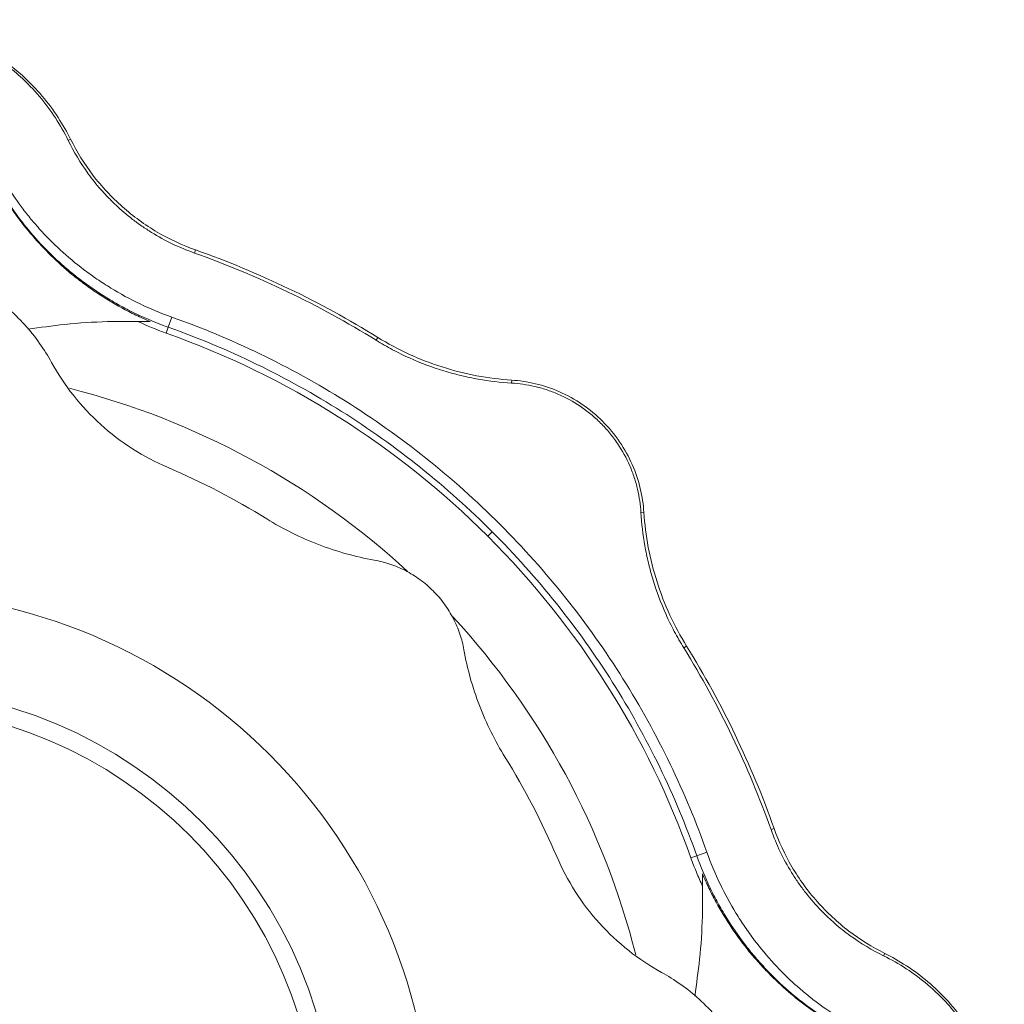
# Model space of a CAD drawing. Header units: millimetres. Extents: x 25 to 818, y -75 to 685.
# Tile 10 of 10: x 663 to 811, y 535 to 684. Entities that reach past the tile are written whole.
import ezdxf

# ---------------------------------------------------------------- set-up
doc = ezdxf.new("R2010")
doc.units = ezdxf.units.MM

msp = doc.modelspace()

# ---------------------------------------------------------------- linework, layer by layer
at = {"color": 8, "linetype": 'Continuous', "lineweight": 0}
for p, q in [((670.58, 665.46), (670.22, 665.28)), ((689.42, 648.78), (689.25, 648.31)), ((685.83, 638.65), (685.28, 637.12)), ((685.28, 637.12), (684.97, 636.24)), ((716.91, 635.58), (716.65, 635.16)), ((737.11, 629.13), (737.08, 628.69)), ((757.05, 609.19), (756.61, 609.16)), ((734.17, 606.26), (733.51, 605.59)), ((763.5, 589), (763.08, 588.73)), ((776.7, 561.5), (776.23, 561.33)), ((765.04, 557.37), (764.15, 557.05)), ((766.57, 557.91), (765.04, 557.37)), ((793.38, 542.66), (793.2, 542.3))]:
    msp.add_line(p, q, dxfattribs=at)
at = {"color": 7, "linetype": 'Continuous', "lineweight": 15}
for radius in [83.65, 69.22, 66.5]:
    msp.add_circle((641.43, 513.51), radius, dxfattribs=at)
for radius, start, end in [(130.22, 45, 70.4655), (118, 47.3326, 75.791), (130.22, 19.5345, 45), (118, 14.2023, 42.6378)]:
    msp.add_arc((641.43, 513.51), radius, start, end, dxfattribs=at)
for points, knots in [([(612.28, 665.46), (612.82, 666.55), (613.44, 667.64), (614.86, 669.82), (615.66, 670.9), (617.44, 673.01), (618.43, 674.04), (620.59, 676.01), (621.77, 676.95), (624.3, 678.68), (625.65, 679.47), (628.51, 680.88), (630.02, 681.49), (633.15, 682.48), (634.77, 682.86), (638.07, 683.37), (639.75, 683.51), (643.11, 683.51), (644.79, 683.37), (648.09, 682.86), (649.71, 682.48), (652.84, 681.49), (654.34, 680.88), (657.21, 679.47), (658.56, 678.68), (661.09, 676.95), (662.27, 676.01), (664.43, 674.04), (665.41, 673.01), (667.2, 670.9), (668, 669.82), (669.41, 667.64), (670.04, 666.55), (670.58, 665.46)], [0, 0, 0, 0, 0.0625, 0.0625, 0.125, 0.125, 0.1875, 0.1875, 0.25, 0.25, 0.3125, 0.3125, 0.375, 0.375, 0.4375, 0.4375, 0.5, 0.5, 0.5625, 0.5625, 0.625, 0.625, 0.6875, 0.6875, 0.75, 0.75, 0.8125, 0.8125, 0.875, 0.875, 0.9375, 0.9375, 1, 1, 1, 1]), ([(670.22, 665.28), (669.65, 666.45), (669.01, 667.58), (667.57, 669.8), (666.77, 670.87), (665, 672.95), (664.03, 673.96), (662.44, 675.41), (661.88, 675.88), (660.72, 676.8), (660.13, 677.24), (658.28, 678.5), (656.97, 679.27), (655.22, 680.13), (654.87, 680.29), (654.15, 680.61), (653.78, 680.77), (652.67, 681.21), (651.92, 681.48), (649.64, 682.21), (648.08, 682.59), (646.05, 682.91), (645.65, 682.96), (644.83, 683.06), (644.41, 683.1), (643.17, 683.2), (642.34, 683.24), (639.86, 683.24), (638.22, 683.12), (635.78, 682.75), (634.97, 682.59), (633.37, 682.22), (632.59, 682.01), (631.06, 681.53), (630.31, 681.26), (628.84, 680.68), (628.12, 680.36), (626, 679.33), (624.68, 678.56), (622.82, 677.3), (622.22, 676.86), (621.06, 675.95), (620.5, 675.48), (618.89, 674.03), (617.91, 673.02), (616.13, 670.92), (615.32, 669.84), (613.86, 667.6), (613.21, 666.45), (612.64, 665.28)], [0, 0, 0, 0, 0.0625, 0.0625, 0.125, 0.125, 0.1875, 0.1875, 0.21875, 0.21875, 0.25, 0.25, 0.3125, 0.3125, 0.328125, 0.328125, 0.34375, 0.34375, 0.375, 0.375, 0.4375, 0.4375, 0.453125, 0.453125, 0.46875, 0.46875, 0.5, 0.5, 0.5625, 0.5625, 0.59375, 0.59375, 0.625, 0.625, 0.65625, 0.65625, 0.6875, 0.6875, 0.75, 0.75, 0.78125, 0.78125, 0.8125, 0.8125, 0.875, 0.875, 0.9375, 0.9375, 1, 1, 1, 1]), ([(689.42, 648.78), (687.44, 649.48), (685.5, 650.38), (681.78, 652.56), (680.01, 653.85), (676.75, 656.73), (675.26, 658.33), (672.64, 661.76), (671.51, 663.58), (670.58, 665.46)], [0, 0, 0, 0, 0.25, 0.25, 0.5, 0.5, 0.75, 0.75, 1, 1, 1, 1]), ([(689.25, 648.31), (686.94, 649.13), (684.79, 650.17), (682.29, 651.72), (681.8, 652.04), (680.84, 652.7), (680.38, 653.04), (679.03, 654.08), (678.19, 654.8), (677, 655.93), (676.61, 656.31), (675.86, 657.08), (675.5, 657.47), (674.46, 658.66), (673.83, 659.46), (672.05, 661.9), (671.06, 663.57), (670.22, 665.28)], [0, 0, 0, 0, 0.25, 0.25, 0.3125, 0.3125, 0.375, 0.375, 0.5, 0.5, 0.5625, 0.5625, 0.625, 0.625, 0.75, 0.75, 1, 1, 1, 1]), ([(658.79, 662.29), (660, 659.91), (661.42, 657.59), (663.53, 654.76), (663.97, 654.2), (664.88, 653.08), (665.36, 652.53), (666.84, 650.88), (667.89, 649.82), (670.12, 647.75), (671.31, 646.75), (673.22, 645.31), (673.88, 644.83), (674.89, 644.14), (675.24, 643.91), (675.94, 643.46), (676.29, 643.24), (679.48, 641.29), (682.53, 639.82), (685.83, 638.65)], [0, 0, 0, 0, 0.25, 0.25, 0.3125, 0.3125, 0.375, 0.375, 0.5, 0.5, 0.625, 0.625, 0.6875, 0.6875, 0.71875, 0.71875, 0.75, 0.75, 1, 1, 1, 1]), ([(658.3, 660.79), (658.9, 659.61), (659.56, 658.43), (660.99, 656.1), (661.77, 654.96), (663.44, 652.71), (664.34, 651.6), (666.27, 649.44), (667.3, 648.38), (668.97, 646.83), (669.54, 646.32), (670.74, 645.31), (671.36, 644.8), (673.28, 643.34), (674.62, 642.42), (676.73, 641.12), (677.46, 640.7), (678.94, 639.88), (679.71, 639.49), (682.04, 638.37), (683.64, 637.71), (685.28, 637.12)], [0, 0, 0, 0, 0.125, 0.125, 0.25, 0.25, 0.375, 0.375, 0.5, 0.5, 0.5625, 0.5625, 0.625, 0.625, 0.75, 0.75, 0.8125, 0.8125, 0.875, 0.875, 1, 1, 1, 1]), ([(682.6, 637.96), (681.86, 638.27), (681.14, 638.6), (679.7, 639.29), (678.99, 639.65), (676.93, 640.78), (675.62, 641.57), (673.74, 642.84), (673.13, 643.28), (671.93, 644.17), (671.35, 644.62), (669.65, 646.02), (668.59, 646.97), (666.61, 648.91), (665.68, 649.91), (663.93, 651.95), (663.11, 652.98), (660.82, 656.16), (659.52, 658.31), (658.41, 660.51)], [0, 0, 0, 0, 0.0625, 0.0625, 0.125, 0.125, 0.25, 0.25, 0.3125, 0.3125, 0.375, 0.375, 0.5, 0.5, 0.625, 0.625, 0.75, 0.75, 1, 1, 1, 1]), ([(689.25, 648.31), (694.03, 646.61), (698.72, 644.66), (707.88, 640.27), (712.34, 637.82), (716.65, 635.16)], [0, 0, 0, 0, 0.5, 0.5, 1, 1, 1, 1]), ([(689.42, 648.78), (694.21, 647.08), (698.92, 645.12), (708.11, 640.71), (712.59, 638.26), (716.91, 635.58)], [0, 0, 0, 0, 0.5, 0.5, 1, 1, 1, 1]), ([(667.7, 631.81), (666.64, 633.73), (665.3, 635.66), (662.82, 638.4), (661.91, 639.29), (659.93, 640.98), (658.87, 641.78), (656.59, 643.26), (655.37, 643.93), (652.82, 645.12), (651.48, 645.63), (648.72, 646.47), (647.29, 646.79), (644.38, 647.22), (642.91, 647.33), (639.95, 647.33), (638.48, 647.22), (635.57, 646.79), (634.14, 646.47), (631.37, 645.63), (630.04, 645.12), (627.48, 643.93), (626.27, 643.26), (623.99, 641.78), (622.92, 640.98), (620.95, 639.29), (620.04, 638.4), (617.55, 635.66), (616.22, 633.73), (615.16, 631.81)], [0, 0, 0, 0, 0.125, 0.125, 0.1875, 0.1875, 0.25, 0.25, 0.3125, 0.3125, 0.375, 0.375, 0.4375, 0.4375, 0.5, 0.5, 0.5625, 0.5625, 0.625, 0.625, 0.6875, 0.6875, 0.75, 0.75, 0.8125, 0.8125, 0.875, 0.875, 1, 1, 1, 1]), ([(682.6, 637.96), (680.44, 637.99), (676.12, 638.04), (669.94, 637.64), (665.97, 637.07), (664.13, 636.81)], [0, 0, 0, 0, 0.348042, 0.69609, 1, 1, 1, 1]), ([(685.83, 638.65), (690.31, 637.06), (694.76, 635.21), (703.52, 630.98), (707.82, 628.61), (716.19, 623.36), (720.25, 620.48), (728.05, 614.27), (731.78, 610.94), (738.85, 603.86), (742.19, 600.13), (748.4, 592.33), (751.28, 588.27), (756.52, 579.9), (758.9, 575.6), (763.12, 566.84), (764.98, 562.39), (766.57, 557.91)], [0, 0, 0, 0, 0.125, 0.125, 0.25, 0.25, 0.375, 0.375, 0.5, 0.5, 0.625, 0.625, 0.75, 0.75, 0.875, 0.875, 1, 1, 1, 1]), ([(734.17, 606.26), (730.77, 609.66), (727.15, 612.9), (719.56, 618.98), (715.58, 621.81), (707.33, 627.02), (703.06, 629.39), (694.31, 633.64), (689.83, 635.51), (685.28, 637.12)], [0, 0, 0, 0, 0.25, 0.25, 0.5, 0.5, 0.75, 0.75, 1, 1, 1, 1]), ([(737.08, 628.69), (735.43, 628.79), (733.76, 628.98), (731.22, 629.43), (730.36, 629.61), (729.07, 629.92), (728.64, 630.03), (727.77, 630.26), (727.33, 630.39), (725.15, 631.06), (723.42, 631.7), (720.85, 632.86), (720, 633.27), (718.31, 634.17), (717.47, 634.65), (716.65, 635.16)], [0, 0, 0, 0, 0.25, 0.25, 0.375, 0.375, 0.4375, 0.4375, 0.5, 0.5, 0.75, 0.75, 0.875, 0.875, 1, 1, 1, 1]), ([(737.11, 629.13), (735.35, 629.25), (733.58, 629.47), (730.07, 630.13), (728.32, 630.57), (724.91, 631.66), (723.23, 632.31), (719.99, 633.81), (718.42, 634.65), (716.91, 635.58)], [0, 0, 0, 0, 0.25, 0.25, 0.5, 0.5, 0.75, 0.75, 1, 1, 1, 1]), ([(685.18, 615.99), (683.38, 616.76), (681.61, 617.69), (678.23, 619.85), (676.61, 621.08), (673.62, 623.79), (672.23, 625.27), (669.75, 628.42), (668.64, 630.09), (667.7, 631.81)], [0, 0, 0, 0, 0.25, 0.25, 0.5, 0.5, 0.75, 0.75, 1, 1, 1, 1]), ([(737.08, 628.69), (738.23, 628.62), (739.39, 628.46), (741.15, 628.05), (741.74, 627.89), (742.62, 627.6), (742.92, 627.49), (743.51, 627.27), (743.8, 627.15), (745.25, 626.52), (746.38, 625.91), (747.73, 625), (748, 624.81), (748.54, 624.41), (748.8, 624.2), (749.57, 623.57), (750.06, 623.12), (751, 622.19), (751.45, 621.7), (752.29, 620.68), (752.7, 620.14), (753.81, 618.5), (754.42, 617.37), (755.06, 615.91), (755.18, 615.61), (755.4, 615.02), (755.51, 614.73), (755.8, 613.84), (755.96, 613.26), (756.37, 611.49), (756.54, 610.32), (756.61, 609.16)], [0, 0, 0, 0, 0.125, 0.125, 0.1875, 0.1875, 0.21875, 0.21875, 0.25, 0.25, 0.375, 0.375, 0.40625, 0.40625, 0.4375, 0.4375, 0.5, 0.5, 0.5625, 0.5625, 0.625, 0.625, 0.75, 0.75, 0.78125, 0.78125, 0.8125, 0.8125, 0.875, 0.875, 1, 1, 1, 1]), ([(757.05, 609.19), (756.97, 610.36), (756.8, 611.57), (756.22, 613.98), (755.82, 615.2), (754.78, 617.57), (754.14, 618.73), (752.64, 620.93), (751.78, 621.97), (749.89, 623.87), (748.85, 624.72), (746.65, 626.22), (745.49, 626.86), (743.12, 627.9), (741.9, 628.3), (739.49, 628.88), (738.28, 629.06), (737.11, 629.13)], [0, 0, 0, 0, 0.125, 0.125, 0.25, 0.25, 0.375, 0.375, 0.5, 0.5, 0.625, 0.625, 0.75, 0.75, 0.875, 0.875, 1, 1, 1, 1]), ([(756.61, 609.16), (756.71, 607.51), (756.9, 605.84), (757.35, 603.3), (757.53, 602.44), (757.84, 601.15), (757.95, 600.72), (758.18, 599.85), (758.31, 599.41), (758.98, 597.23), (759.62, 595.5), (760.78, 592.93), (761.19, 592.08), (762.09, 590.39), (762.57, 589.55), (763.08, 588.73)], [0, 0, 0, 0, 0.25, 0.25, 0.375, 0.375, 0.4375, 0.4375, 0.5, 0.5, 0.75, 0.75, 0.875, 0.875, 1, 1, 1, 1]), ([(757.05, 609.19), (757.16, 607.43), (757.39, 605.66), (758.05, 602.15), (758.49, 600.41), (759.58, 596.99), (760.23, 595.31), (761.73, 592.07), (762.57, 590.5), (763.5, 589)], [0, 0, 0, 0, 0.25, 0.25, 0.5, 0.5, 0.75, 0.75, 1, 1, 1, 1]), ([(716.38, 601.98), (713.52, 602.49), (710.7, 603.28), (705.24, 605.38), (702.61, 606.68), (700.15, 608.21)], [0, 0, 0, 0, 0.5, 0.5, 1, 1, 1, 1]), ([(734.17, 606.26), (737.58, 602.85), (740.82, 599.23), (746.9, 591.64), (749.73, 587.66), (754.94, 579.41), (757.31, 575.14), (761.56, 566.39), (763.43, 561.91), (765.04, 557.37)], [0, 0, 0, 0, 0.25, 0.25, 0.5, 0.5, 0.75, 0.75, 1, 1, 1, 1]), ([(716.38, 601.98), (717.16, 601.84), (717.95, 601.64), (719.53, 601.11), (720.31, 600.79), (721.83, 600.01), (722.56, 599.55), (723.97, 598.53), (724.64, 597.96), (725.88, 596.72), (726.45, 596.05), (727.47, 594.65), (727.92, 593.91), (728.7, 592.39), (729.03, 591.61), (729.56, 590.03), (729.76, 589.24), (729.9, 588.46)], [0, 0, 0, 0, 0.125, 0.125, 0.25, 0.25, 0.375, 0.375, 0.5, 0.5, 0.625, 0.625, 0.75, 0.75, 0.875, 0.875, 1, 1, 1, 1]), ([(729.9, 588.46), (730.41, 585.61), (731.2, 582.78), (733.29, 577.32), (734.6, 574.69), (736.13, 572.23)], [0, 0, 0, 0, 0.5, 0.5, 1, 1, 1, 1]), ([(776.23, 561.33), (774.53, 566.11), (772.58, 570.8), (768.18, 579.96), (765.74, 584.43), (763.08, 588.73)], [0, 0, 0, 0, 0.5, 0.5, 1, 1, 1, 1]), ([(776.7, 561.5), (775, 566.29), (773.04, 571), (768.63, 580.2), (766.18, 584.67), (763.5, 589)], [0, 0, 0, 0, 0.5, 0.5, 1, 1, 1, 1]), ([(776.7, 561.5), (777.4, 559.52), (778.3, 557.58), (780.48, 553.86), (781.76, 552.09), (784.65, 548.83), (786.25, 547.34), (789.68, 544.72), (791.5, 543.59), (793.38, 542.66)], [0, 0, 0, 0, 0.25, 0.25, 0.5, 0.5, 0.75, 0.75, 1, 1, 1, 1]), ([(776.23, 561.33), (777.05, 559.02), (778.09, 556.87), (779.64, 554.37), (779.96, 553.88), (780.62, 552.92), (780.96, 552.46), (782, 551.11), (782.72, 550.27), (783.84, 549.08), (784.22, 548.69), (785, 547.95), (785.39, 547.58), (786.58, 546.54), (787.38, 545.91), (789.82, 544.13), (791.49, 543.14), (793.2, 542.3)], [0, 0, 0, 0, 0.25, 0.25, 0.3125, 0.3125, 0.375, 0.375, 0.5, 0.5, 0.5625, 0.5625, 0.625, 0.625, 0.75, 0.75, 1, 1, 1, 1]), ([(743.91, 557.27), (744.68, 555.46), (745.61, 553.69), (747.77, 550.31), (749, 548.69), (751.71, 545.7), (753.19, 544.31), (756.34, 541.83), (758.01, 540.73), (759.73, 539.78)], [0, 0, 0, 0, 0.25, 0.25, 0.5, 0.5, 0.75, 0.75, 1, 1, 1, 1]), ([(765.92, 552.76), (765.59, 553.46), (765.28, 554.17), (764.69, 555.6), (764.42, 556.32), (764.15, 557.05)], [0, 0, 0, 0, 0.5, 0.5, 1, 1, 1, 1]), ([(788.71, 530.39), (787.52, 530.98), (786.35, 531.64), (784.02, 533.07), (782.87, 533.85), (780.63, 535.52), (779.52, 536.42), (777.36, 538.35), (776.3, 539.38), (774.75, 541.05), (774.24, 541.63), (773.22, 542.82), (772.72, 543.44), (771.26, 545.36), (770.34, 546.7), (769.04, 548.82), (768.61, 549.54), (767.8, 551.02), (767.41, 551.79), (766.29, 554.12), (765.63, 555.72), (765.04, 557.37)], [0, 0, 0, 0, 0.125, 0.125, 0.25, 0.25, 0.375, 0.375, 0.5, 0.5, 0.5625, 0.5625, 0.625, 0.625, 0.75, 0.75, 0.8125, 0.8125, 0.875, 0.875, 1, 1, 1, 1]), ([(790.21, 530.88), (787.83, 532.08), (785.51, 533.5), (782.68, 535.61), (782.12, 536.05), (781, 536.97), (780.45, 537.44), (778.8, 538.92), (777.74, 539.97), (775.67, 542.21), (774.67, 543.39), (773.23, 545.3), (772.75, 545.96), (772.06, 546.98), (771.83, 547.32), (771.38, 548.02), (771.16, 548.37), (769.21, 551.56), (767.74, 554.61), (766.57, 557.91)], [0, 0, 0, 0, 0.25, 0.25, 0.3125, 0.3125, 0.375, 0.375, 0.5, 0.5, 0.625, 0.625, 0.6875, 0.6875, 0.71875, 0.71875, 0.75, 0.75, 1, 1, 1, 1]), ([(765.88, 554.68), (765.91, 552.52), (765.96, 548.2), (765.56, 542.02), (764.99, 538.06), (764.73, 536.21)], [0, 0, 0, 0, 0.3480424, 0.6960898, 1, 1, 1, 1]), ([(788.43, 530.49), (787.33, 531.04), (786.24, 531.65), (784.08, 532.96), (783.01, 533.67), (780.9, 535.19), (779.86, 536.01), (777.81, 537.77), (776.81, 538.71), (775.34, 540.22), (774.85, 540.73), (773.9, 541.8), (773.42, 542.35), (772.04, 544.04), (771.16, 545.23), (769.48, 547.72), (768.69, 549.02), (767.57, 551.08), (767.21, 551.79), (766.52, 553.22), (766.19, 553.95), (765.88, 554.68)], [0, 0, 0, 0, 0.125, 0.125, 0.25, 0.25, 0.375, 0.375, 0.5, 0.5, 0.5625, 0.5625, 0.625, 0.625, 0.75, 0.75, 0.875, 0.875, 0.9375, 0.9375, 1, 1, 1, 1]), ([(793.2, 484.72), (794.37, 485.29), (795.5, 485.93), (797.71, 487.37), (798.79, 488.17), (800.87, 489.94), (801.88, 490.9), (803.33, 492.5), (803.8, 493.06), (804.72, 494.22), (805.16, 494.81), (806.42, 496.66), (807.19, 497.97), (808.04, 499.72), (808.21, 500.07), (808.53, 500.79), (808.69, 501.16), (809.13, 502.27), (809.4, 503.01), (810.13, 505.3), (810.51, 506.86), (810.83, 508.88), (810.88, 509.29), (810.98, 510.11), (811.02, 510.53), (811.12, 511.77), (811.16, 512.6), (811.16, 515.07), (811.04, 516.71), (810.67, 519.16), (810.51, 519.97), (810.14, 521.56), (809.93, 522.34), (809.45, 523.87), (809.18, 524.63), (808.6, 526.1), (808.28, 526.82), (807.25, 528.94), (806.48, 530.26), (805.22, 532.12), (804.78, 532.72), (803.87, 533.88), (803.4, 534.44), (801.95, 536.05), (800.93, 537.03), (798.84, 538.81), (797.75, 539.62), (795.52, 541.08), (794.37, 541.73), (793.2, 542.3)], [0, 0, 0, 0, 0.0625, 0.0625, 0.125, 0.125, 0.1875, 0.1875, 0.21875, 0.21875, 0.25, 0.25, 0.3125, 0.3125, 0.328125, 0.328125, 0.34375, 0.34375, 0.375, 0.375, 0.4375, 0.4375, 0.453125, 0.453125, 0.46875, 0.46875, 0.5, 0.5, 0.5625, 0.5625, 0.59375, 0.59375, 0.625, 0.625, 0.65625, 0.65625, 0.6875, 0.6875, 0.75, 0.75, 0.78125, 0.78125, 0.8125, 0.8125, 0.875, 0.875, 0.9375, 0.9375, 1, 1, 1, 1]), ([(793.38, 542.66), (794.47, 542.12), (795.56, 541.5), (797.74, 540.08), (798.82, 539.28), (800.93, 537.49), (801.96, 536.51), (803.93, 534.35), (804.86, 533.17), (806.6, 530.64), (807.39, 529.29), (808.8, 526.43), (809.4, 524.92), (810.4, 521.79), (810.78, 520.17), (811.29, 516.87), (811.42, 515.19), (811.42, 511.83), (811.29, 510.15), (810.78, 506.85), (810.4, 505.23), (809.4, 502.1), (808.8, 500.59), (807.39, 497.73), (806.6, 496.38), (804.86, 493.85), (803.93, 492.67), (801.96, 490.51), (800.93, 489.53), (798.82, 487.74), (797.74, 486.94), (795.56, 485.52), (794.47, 484.9), (793.38, 484.36)], [0, 0, 0, 0, 0.0625, 0.0625, 0.125, 0.125, 0.1875, 0.1875, 0.25, 0.25, 0.3125, 0.3125, 0.375, 0.375, 0.4375, 0.4375, 0.5, 0.5, 0.5625, 0.5625, 0.625, 0.625, 0.6875, 0.6875, 0.75, 0.75, 0.8125, 0.8125, 0.875, 0.875, 0.9375, 0.9375, 1, 1, 1, 1]), ([(759.73, 487.24), (761.65, 488.3), (763.58, 489.64), (766.32, 492.12), (767.21, 493.03), (768.9, 495.01), (769.7, 496.07), (771.17, 498.35), (771.85, 499.57), (773.04, 502.12), (773.55, 503.46), (774.39, 506.22), (774.71, 507.65), (775.14, 510.56), (775.25, 512.03), (775.25, 514.99), (775.14, 516.46), (774.71, 519.37), (774.39, 520.8), (773.55, 523.56), (773.04, 524.9), (771.85, 527.45), (771.17, 528.67), (769.7, 530.95), (768.9, 532.01), (767.21, 533.99), (766.32, 534.9), (763.58, 537.38), (761.65, 538.72), (759.73, 539.78)], [0, 0, 0, 0, 0.125, 0.125, 0.1875, 0.1875, 0.25, 0.25, 0.3125, 0.3125, 0.375, 0.375, 0.4375, 0.4375, 0.5, 0.5, 0.5625, 0.5625, 0.625, 0.625, 0.6875, 0.6875, 0.75, 0.75, 0.8125, 0.8125, 0.875, 0.875, 1, 1, 1, 1])]:
    msp.add_open_spline(points, degree=3, knots=knots, dxfattribs=at)
for points in [[(684.97, 636.24), (683.5, 636.76), (682.07, 637.35), (680.68, 638)], [(685.18, 615.99), (690.35, 613.78), (695.37, 611.17), (700.15, 608.21)], [(743.91, 557.27), (741.7, 562.43), (739.09, 567.45), (736.13, 572.23)]]:
    msp.add_open_spline(points, degree=3, dxfattribs=at)

doc.saveas('drawing.dxf')
